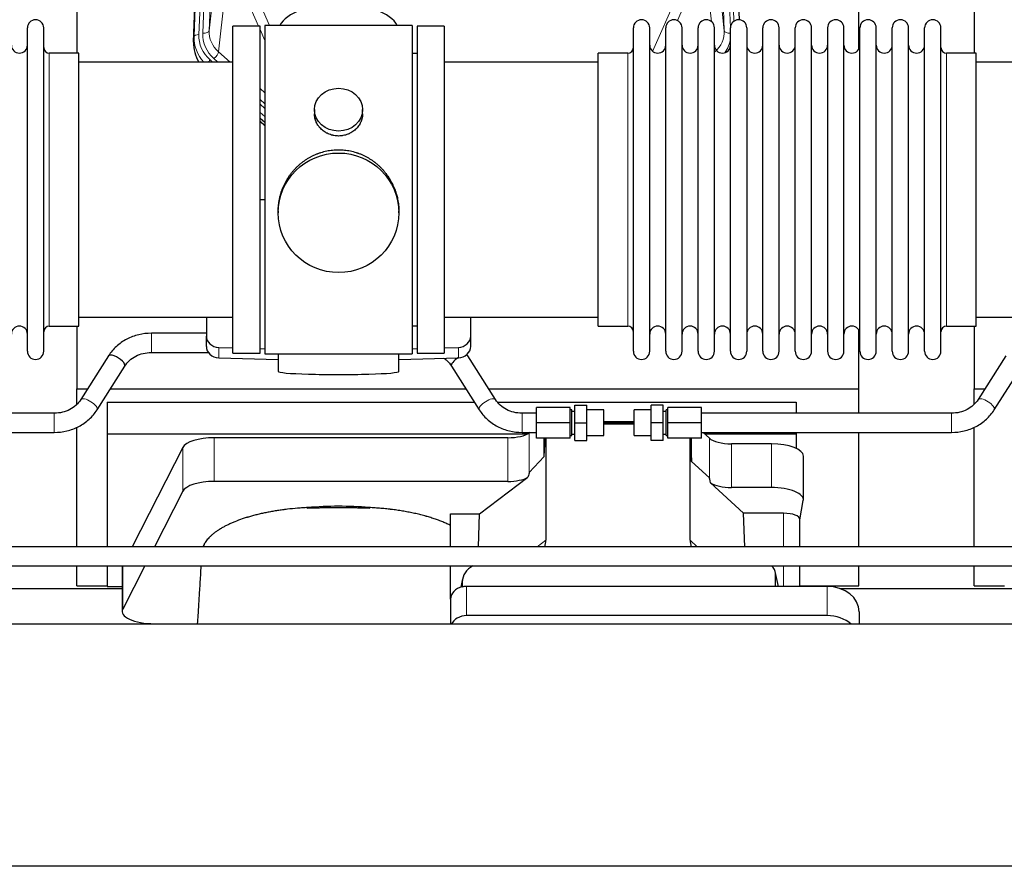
# Model space of a CAD drawing. Header units: inches. Extents: x 0 to 23760, y -13 to 16800.
# Tile 43 of 207: x 5205 to 5819, y 7382 to 7911. Entities that reach past the tile are written whole.
import ezdxf

# ---------------------------------------------------------------- set-up
doc = ezdxf.new("R2010")
doc.units = ezdxf.units.IN
doc.layers.add('254', color=7, linetype='Continuous', true_color=0xffffff)

msp = doc.modelspace()

# ---------------------------------------------------------------- linework, layer by layer
at = {"layer": '254', "color": 110, "linetype": 'Continuous', "lineweight": 13}
for p, q in [((5336.268, 8235.614), (5323.202, 7903.721)), ((5644.729, 7903.721), (5631.663, 8235.614)), ((5313.824, 7900.038), (5326.935, 8233.06)), ((5329.929, 8234.28), (5316.818, 7901.258)), ((5319.21, 7902.094), (5332.276, 8233.988)), ((5648.575, 7905.807), (5635.655, 8233.988)), ((5650.78, 7909.704), (5638.002, 8234.28)), ((5323.202, 7903.721), (5328.449, 7951.127)), ((5639.481, 7951.127), (5644.729, 7903.721)), ((5334.264, 7937.775), (5329.039, 7890.575)), ((5636.814, 7909.341), (5633.666, 7937.775)), ((5354.003, 7906.594), (5345.691, 7925.525)), ((5352.752, 7925.375), (5360.81, 7907.023)), ((5600.022, 7890.856), (5615.178, 7925.375)), ((5622.24, 7925.525), (5615.465, 7910.094)), ((5357.965, 7897.569), (5354.966, 7904.401)), ((5313.443, 7896.601), (5313.824, 7900.038)), ((5329.039, 7890.575), (5336.347, 7884.094)), ((5223.465, 7719.444), (5223.465, 7889.744)), ((5323.823, 7885.484), (5325.39, 7884.094)), ((5326.215, 7886.32), (5328.724, 7884.094)), ((5584.465, 7880.123), (5584.465, 7889.744)), ((5783.465, 7719.444), (5783.465, 7889.744)), ((5584.465, 7719.444), (5584.465, 7880.123)), ((5354.965, 7867.579), (5357.965, 7864.918)), ((5354.965, 7860.818), (5357.965, 7858.157)), ((5354.965, 7857.861), (5357.965, 7855.2)), ((5357.965, 7850.129), (5354.965, 7852.79)), ((5354.965, 7847.282), (5357.965, 7844.621)), ((5287.143, 7702.945), (5287.143, 7714.945)), ((5329.186, 7699.677), (5329.186, 7706.141)), ((5478.745, 7699.677), (5478.745, 7706.141)), ((5226.522, 7653.098), (5226.522, 7665.098)), ((5518.522, 7653.098), (5518.522, 7665.098)), ((5786.522, 7653.098), (5786.522, 7665.098)), ((5523.038, 7627.985), (5523.038, 7652.876)), ((5326.33, 7622.523), (5326.33, 7649.777)), ((5509.721, 7622.523), (5509.721, 7649.777)), ((5635.402, 7624.827), (5635.402, 7649.491)), ((5649.26, 7618.693), (5649.26, 7645.947)), ((5674.094, 7618.693), (5674.094, 7645.947)), ((5306.699, 7616.332), (5306.699, 7643.586)), ((5681.771, 7602.678), (5681.771, 7581.744)), ((5527.984, 7581.744), (5533.336, 7585.764)), ((5623.372, 7585.858), (5627.826, 7581.744)), ((5269.31, 7542.845), (5269.31, 7569.744)), ((5678.426, 7557.031), (5676.601, 7565.043)), ((5681.771, 7569.744), (5681.771, 7557.032)), ((5481.197, 7559.732), (5480.549, 7556.569)), ((5483.912, 7557.032), (5483.912, 7538.77)), ((5708.912, 7557.032), (5708.912, 7538.77))]:
    msp.add_line(p, q, dxfattribs=at)
at = {"layer": '254', "color": 2, "linetype": 'Continuous', "lineweight": 25}
for p, q in [((5313.443, 7896.601), (5326.561, 8229.802)), ((5641.369, 8229.802), (5653.937, 7910.59)), ((5728.625, 7892.13), (5728.625, 8117.513)), ((5240.625, 8103.321), (5240.625, 7889.744)), ((5800.625, 8103.321), (5800.625, 7889.744)), ((5209.765, 7703.694), (5209.765, 7905.494)), ((5219.965, 7703.694), (5219.965, 7905.494)), ((5354.965, 7906.594), (5337.965, 7906.594)), ((5337.965, 7702.594), (5337.965, 7906.594)), ((5354.965, 7702.594), (5354.965, 7906.594)), ((5449.965, 7907.024), (5357.965, 7907.024)), ((5357.965, 7907.024), (5357.965, 7702.164)), ((5449.965, 7907.024), (5449.965, 7702.164)), ((5469.965, 7906.594), (5452.965, 7906.594)), ((5452.965, 7906.594), (5452.965, 7702.594)), ((5469.965, 7906.594), (5469.965, 7702.594)), ((5587.965, 7894.093), (5587.965, 7905.494)), ((5598.165, 7894.093), (5598.165, 7905.494)), ((5608.165, 7894.093), (5608.165, 7905.494)), ((5618.365, 7894.093), (5618.365, 7905.494)), ((5628.365, 7894.093), (5628.365, 7905.494)), ((5638.565, 7894.093), (5638.565, 7905.494)), ((5648.565, 7894.093), (5648.565, 7905.494)), ((5658.765, 7905.494), (5658.765, 7894.093)), ((5668.765, 7894.093), (5668.765, 7905.494)), ((5678.965, 7894.093), (5678.965, 7905.494)), ((5688.965, 7703.694), (5688.965, 7905.494)), ((5699.165, 7703.694), (5699.165, 7905.494)), ((5709.165, 7905.494), (5709.165, 7703.694)), ((5719.365, 7703.694), (5719.365, 7905.494)), ((5729.365, 7703.694), (5729.365, 7905.494)), ((5739.565, 7703.694), (5739.565, 7905.494)), ((5749.565, 7703.694), (5749.565, 7905.494)), ((5759.765, 7703.694), (5759.765, 7905.494)), ((5769.765, 7703.694), (5769.765, 7905.494)), ((5779.965, 7703.694), (5779.965, 7905.494)), ((5587.965, 7703.694), (5587.965, 7894.093)), ((5598.165, 7703.694), (5598.165, 7894.093)), ((5608.165, 7703.694), (5608.165, 7894.093)), ((5618.365, 7703.694), (5618.365, 7894.093)), ((5628.365, 7703.694), (5628.365, 7894.093)), ((5638.565, 7703.694), (5638.565, 7894.093)), ((5648.565, 7703.694), (5648.565, 7894.093)), ((5658.765, 7894.093), (5658.765, 7703.694)), ((5668.765, 7703.694), (5668.765, 7894.093)), ((5678.965, 7703.694), (5678.965, 7894.093)), ((5241.965, 7889.744), (5223.465, 7889.744)), ((5241.965, 7719.444), (5241.965, 7889.744)), ((5452.965, 7889.594), (5449.965, 7889.594)), ((5584.465, 7889.744), (5565.965, 7889.744)), ((5565.965, 7880.123), (5565.965, 7889.744)), ((5801.965, 7889.744), (5783.465, 7889.744)), ((5801.965, 7719.444), (5801.965, 7889.744)), ((5337.965, 7884.094), (5241.965, 7884.094)), ((5565.965, 7884.094), (5469.965, 7884.094)), ((5565.965, 7719.444), (5565.965, 7880.123)), ((5897.965, 7884.094), (5801.965, 7884.094)), ((5388.918, 7854.463), (5388.918, 7851.89)), ((5419.013, 7851.878), (5419.013, 7854.463)), ((5357.965, 7846.353), (5354.965, 7849.015)), ((5354.965, 7847.015), (5357.965, 7844.353)), ((5357.966, 7798.197), (5354.966, 7798.105)), ((5366.326, 7791.243), (5366.326, 7790.105)), ((5441.605, 7790.105), (5441.605, 7791.243)), ((5241.965, 7725.094), (5337.965, 7725.094)), ((5321.465, 7725.094), (5321.465, 7713.233)), ((5469.965, 7725.094), (5565.965, 7725.094)), ((5486.465, 7713.233), (5486.465, 7725.094)), ((5801.965, 7725.094), (5897.965, 7725.094)), ((5223.465, 7719.444), (5241.965, 7719.444)), ((5240.625, 7719.447), (5240.625, 7680.24)), ((5449.965, 7719.594), (5452.965, 7719.594)), ((5565.965, 7719.444), (5584.465, 7719.444)), ((5783.465, 7719.444), (5801.965, 7719.444)), ((5800.625, 7719.447), (5800.625, 7680.24)), ((5321.465, 7714.945), (5287.143, 7714.945)), ((5321.465, 7706.769), (5321.465, 7713.233)), ((5486.465, 7706.769), (5486.465, 7713.233)), ((5728.625, 7680.24), (5728.625, 7717.068)), ((5260.432, 7700.84), (5243.112, 7673.651)), ((5287.143, 7702.945), (5322.727, 7702.945)), ((5329.186, 7706.141), (5337.966, 7705.869)), ((5337.965, 7702.594), (5354.965, 7702.594)), ((5354.966, 7705.343), (5357.966, 7705.25)), ((5357.965, 7702.164), (5405.277, 7702.164)), ((5366.301, 7702.164), (5366.301, 7691.1)), ((5405.277, 7702.164), (5449.965, 7702.164)), ((5441.629, 7691.1), (5441.629, 7702.164)), ((5449.965, 7705.25), (5452.964, 7705.343)), ((5452.965, 7702.594), (5469.965, 7702.594)), ((5469.965, 7705.869), (5478.745, 7706.141)), ((5501.931, 7673.651), (5484.611, 7700.84)), ((5820.432, 7700.84), (5803.112, 7673.651)), ((5253.233, 7667.203), (5270.553, 7694.393)), ((5329.186, 7699.677), (5366.302, 7698.527)), ((5441.628, 7698.527), (5478.745, 7699.677)), ((5474.49, 7694.393), (5491.811, 7667.203)), ((5813.233, 7667.203), (5830.553, 7694.393)), ((5240.625, 7670.664), (5240.625, 7680.24)), ((5240.625, 7680.24), (5247.313, 7680.24)), ((5261.541, 7680.24), (5483.512, 7680.24)), ((5497.733, 7680.24), (5728.625, 7680.24)), ((5728.625, 7665.097), (5728.625, 7680.24)), ((5800.625, 7670.664), (5800.625, 7680.24)), ((5800.625, 7680.24), (5807.313, 7680.24)), ((5259.625, 7671.929), (5259.625, 7652.126)), ((5259.625, 7671.929), (5488.795, 7671.929)), ((5503.361, 7671.929), (5689.625, 7671.929)), ((5551.522, 7659.098), (5551.522, 7670.098)), ((5551.522, 7670.098), (5559.022, 7670.098)), ((5559.022, 7659.098), (5559.022, 7670.098)), ((5599.022, 7659.098), (5599.022, 7670.098)), ((5606.522, 7670.098), (5599.022, 7670.098)), ((5606.522, 7659.098), (5606.522, 7670.098)), ((5689.625, 7671.929), (5689.625, 7665.098)), ((5226.522, 7665.098), (5070.522, 7665.098)), ((5527.522, 7665.098), (5518.522, 7665.098)), ((5527.522, 7659.098), (5527.522, 7668.598)), ((5548.522, 7668.598), (5527.522, 7668.598)), ((5548.522, 7659.098), (5548.522, 7668.598)), ((5549.522, 7667.098), (5548.522, 7667.098)), ((5549.522, 7651.098), (5549.522, 7667.098)), ((5551.522, 7666.098), (5549.522, 7666.098)), ((5569.522, 7667.098), (5559.022, 7667.098)), ((5569.522, 7651.098), (5569.522, 7667.098)), ((5599.022, 7667.098), (5588.522, 7667.098)), ((5588.522, 7651.098), (5588.522, 7667.098)), ((5608.522, 7666.098), (5606.522, 7666.098)), ((5609.522, 7667.098), (5608.522, 7667.098)), ((5608.522, 7651.098), (5608.522, 7667.098)), ((5609.522, 7659.098), (5609.522, 7668.598)), ((5630.522, 7668.598), (5609.522, 7668.598)), ((5630.522, 7659.098), (5630.522, 7668.598)), ((5786.522, 7665.098), (5630.522, 7665.098)), ((5527.522, 7649.598), (5527.522, 7659.098)), ((5548.522, 7659.098), (5527.522, 7659.098)), ((5548.522, 7649.598), (5548.522, 7659.098)), ((5551.522, 7648.098), (5551.522, 7659.098)), ((5551.522, 7659.098), (5559.022, 7659.098)), ((5559.022, 7648.098), (5559.022, 7659.098)), ((5588.522, 7659.755), (5569.522, 7659.755)), ((5588.522, 7659.101), (5569.522, 7659.101)), ((5569.522, 7659.096), (5588.522, 7659.096)), ((5569.522, 7658.452), (5588.521, 7658.452)), ((5599.022, 7648.098), (5599.022, 7659.098)), ((5606.522, 7659.098), (5599.022, 7659.098)), ((5606.522, 7648.098), (5606.522, 7659.098)), ((5609.522, 7649.598), (5609.522, 7659.098)), ((5630.522, 7659.098), (5609.522, 7659.098)), ((5630.522, 7649.598), (5630.522, 7659.098)), ((5070.522, 7653.098), (5226.522, 7653.098)), ((5240.625, 7581.744), (5240.625, 7656.343)), ((5259.625, 7652.126), (5521.818, 7652.126)), ((5259.625, 7652.126), (5259.625, 7581.746)), ((5518.522, 7653.098), (5527.522, 7653.098)), ((5523.339, 7653.098), (5523.038, 7652.876)), ((5548.522, 7651.098), (5549.522, 7651.098)), ((5549.522, 7652.098), (5551.522, 7652.098)), ((5559.022, 7651.098), (5569.522, 7651.098)), ((5588.522, 7651.098), (5599.022, 7651.098)), ((5606.522, 7652.098), (5608.522, 7652.098)), ((5608.522, 7651.098), (5609.522, 7651.098)), ((5630.522, 7653.098), (5786.522, 7653.098)), ((5635.402, 7649.491), (5631.497, 7653.098)), ((5632.543, 7652.126), (5689.625, 7652.126)), ((5689.625, 7653.099), (5689.625, 7652.126)), ((5689.625, 7652.126), (5689.625, 7643.115)), ((5728.625, 7581.744), (5728.625, 7653.098)), ((5800.625, 7581.744), (5800.625, 7656.343)), ((5509.721, 7649.777), (5326.33, 7649.777)), ((5548.522, 7649.598), (5527.522, 7649.598)), ((5532.356, 7638.131), (5532.356, 7649.598)), ((5532.356, 7638.131), (5532.909, 7649.598)), ((5533.336, 7649.598), (5533.336, 7585.764)), ((5551.522, 7648.098), (5559.022, 7648.098)), ((5606.522, 7648.098), (5599.022, 7648.098)), ((5630.522, 7649.598), (5609.522, 7649.598)), ((5623.372, 7585.858), (5623.372, 7649.598)), ((5623.719, 7649.598), (5624.292, 7634.993)), ((5624.292, 7634.993), (5624.292, 7649.598)), ((5674.094, 7645.947), (5649.26, 7645.947)), ((5306.699, 7643.586), (5275.235, 7581.745)), ((5523.038, 7627.985), (5532.356, 7638.131)), ((5624.292, 7634.993), (5635.402, 7624.827)), ((5694.094, 7611.039), (5694.094, 7638.293)), ((5509.721, 7622.523), (5326.33, 7622.523)), ((5491.949, 7602.36), (5522.202, 7625.079)), ((5636.131, 7621.657), (5656.681, 7602.678)), ((5306.699, 7616.332), (5289.101, 7581.744)), ((5674.094, 7618.693), (5649.26, 7618.693)), ((5691.979, 7598.641), (5694.05, 7610.53)), ((5473.912, 7581.743), (5473.912, 7602.36)), ((5473.912, 7602.36), (5491.949, 7602.36)), ((5491.346, 7581.744), (5491.949, 7602.36)), ((5681.771, 7602.678), (5656.681, 7602.678)), ((5657.502, 7581.744), (5656.681, 7602.678)), ((5691.979, 7581.743), (5691.979, 7598.771)), ((6190.022, 7581.744), (3288.022, 7581.744)), ((3288.022, 7569.744), (6190.022, 7569.744)), ((5240.625, 7557.415), (5240.625, 7569.746)), ((5259.625, 7569.745), (5259.625, 7556.858)), ((5268.941, 7568.637), (5268.941, 7541.382)), ((5282.996, 7569.745), (5269.31, 7542.845)), ((5473.912, 7549.096), (5473.912, 7569.743)), ((5678.568, 7557.031), (5676.463, 7566.274)), ((5676.601, 7557.032), (5676.601, 7565.043)), ((5691.979, 7557.03), (5691.979, 7569.743)), ((5728.625, 7557.415), (5728.625, 7569.746)), ((5800.625, 7557.415), (5800.625, 7569.746)), ((5481.407, 7561.799), (5480.322, 7556.503)), ((5481.197, 7559.732), (5481.197, 7556.435)), ((5157.006, 7555.675), (5268.94, 7555.675)), ((5240.625, 7557.415), (5259.625, 7557.415)), ((5259.625, 7556.858), (5268.944, 7556.858)), ((5708.912, 7557.032), (5483.912, 7557.032)), ((5691.979, 7557.415), (5728.625, 7557.415)), ((5717.006, 7555.675), (5828.94, 7555.675)), ((5800.625, 7557.415), (5819.625, 7557.415)), ((5473.912, 7549.098), (5473.912, 7533.401)), ((5728.912, 7541.164), (5728.912, 7533.4)), ((5708.912, 7538.77), (5483.912, 7538.77)), ((6326.965, 7533.401), (2972.465, 7533.401)), ((5288.941, 7533.729), (5293.962, 7533.729)), ((5293.962, 7533.729), (5293.962, 7533.4)), ((5293.962, 7533.729), (5315.837, 7533.729)), ((5293.962, 7533.4), (5293.962, 7533.728)), ((6326.965, 7382.376), (2972.465, 7382.376))]:
    msp.add_line(p, q, dxfattribs=at)
for centre, radius, start, end in [((5214.865, 7905.494), 5.1, 0, 180), ((5593.065, 7905.494), 5.1, 0, 180), ((5613.265, 7905.494), 5.1, 0, 180), ((5633.465, 7905.494), 5.1, 0, 180), ((5653.665, 7905.494), 5.1, 0, 180), ((5673.865, 7905.494), 5.1, 0, 180), ((5694.065, 7905.494), 5.1, 0, 180), ((5714.265, 7905.494), 5.1, 0, 180), ((5734.465, 7905.494), 5.1, 0, 180), ((5754.665, 7905.494), 5.1, 0, 180), ((5774.865, 7905.494), 5.1, 0, 180), ((5204.765, 7894.744), 5, 180, 0), ((5223.465, 7893.244), 3.5, 180, 270), ((5584.465, 7893.244), 3.5, 270, 0), ((5603.165, 7894.744), 5, 180, 0), ((5623.365, 7894.744), 5, 180, 0), ((5643.565, 7894.744), 5, 180, 0), ((5663.765, 7894.744), 5, 180, 0), ((5683.965, 7894.744), 5, 180, 0), ((5704.165, 7894.744), 5, 180, 0), ((5724.365, 7894.744), 5, 180, 0), ((5744.565, 7894.744), 5, 180, 0), ((5764.765, 7894.744), 5, 180, 0), ((5783.465, 7893.244), 3.5, 180, 270), ((5204.765, 7714.444), 5, 0, 180), ((5223.465, 7715.944), 3.5, 90, 180), ((5584.465, 7715.944), 3.5, 0, 90), ((5603.165, 7714.444), 5, 0, 180), ((5623.365, 7714.444), 5, 0, 180), ((5643.565, 7714.444), 5, 0, 180), ((5663.765, 7714.444), 5, 0, 180), ((5683.965, 7714.444), 5, 0, 180), ((5704.165, 7714.444), 5, 0, 180), ((5724.365, 7714.444), 5, 0, 180), ((5744.565, 7714.444), 5, 0, 180), ((5764.765, 7714.444), 5, 0, 180), ((5783.465, 7715.944), 3.5, 90, 180), ((5214.865, 7703.694), 5.1, 180, 0), ((5593.065, 7703.694), 5.1, 180, 0), ((5613.265, 7703.694), 5.1, 180, 0), ((5633.465, 7703.694), 5.1, 180, 0), ((5653.665, 7703.694), 5.1, 180, 0), ((5673.865, 7703.694), 5.1, 180, 0), ((5694.065, 7703.694), 5.1, 180, 0), ((5714.265, 7703.694), 5.1, 180, 0), ((5734.465, 7703.694), 5.1, 180, 0), ((5754.665, 7703.694), 5.1, 180, 0), ((5774.865, 7703.694), 5.1, 180, 0)]:
    msp.add_arc(centre, radius, start, end, dxfattribs=at)
for centre, major_axis, ratio, start_param, end_param in [((5403.965, 7903.052), (-37.64, 0), 0.4617486, 3.372107, 6.0525728), ((5340.465, 7895.792), (-27.038, -0.124), 0.8859493, 6.2442616, 6.7882167), ((5329.465, 7713.233), (-8, 0), 0.8870108, 0, 1.5358897), ((5478.465, 7713.233), (-8, 0), 0.8870108, 1.6057029, 3.1415927), ((5329.465, 7706.769), (-8, 0), 0.8870108, 0, 1.5358897), ((5478.465, 7706.769), (-8, 0), 0.8870108, 1.6057029, 3.1415927), ((5265.493, 7697.616), (5.06, -3.224), 0.3659982, 0, 3.1415927), ((5479.551, 7697.616), (-5.06, -3.224), 0.3659982, 3.1415927, 3.5907422), ((5479.551, 7697.616), (-5.06, -3.224), 0.3659982, 4.6468082, 6.2831853), ((5403.965, 7691.1), (-37.664, 0), 0.0504434, 0, 3.1415927), ((5509.721, 7655.517), (-15, 0), 0.3826834, 1.5707963, 2.6633841), ((5326.33, 7642.124), (20, 0), 0.3826834, 1.5707963, 2.9492947), ((5649.26, 7651.687), (-15, 0), 0.3826834, 0.392691, 1.5707963), ((5674.094, 7638.293), (20, 0), 0.3826834, 0.0000123, 1.5707963), ((5509.721, 7281.753), (-13.469, -346.314), 0.0190642, 3.1640389, 3.2737854), ((5326.33, 7614.869), (20, 0), 0.3826834, 1.5707963, 2.9492947), ((5509.721, 7628.263), (-15, 0), 0.3826834, 1.5707963, 2.5536377), ((5649.26, 7213.219), (13.933, -411.641), 0.0134983, 3.0163009, 3.1283751), ((5649.26, 7624.433), (-15, 0), 0.3826834, 0.5047652, 1.5707963), ((5674.094, 7611.039), (20, 0), 0.3826834, 6.216629, 7.8539816), ((5403.962, 7573.911), (86.5, 0), 0.3826834, 1.3483772, 1.7943795), ((5681.771, 7598.771), (10.208, 0), 0.3826834, 0.0000123, 1.5707963), ((5514.241, 7586.365), (19.053, -1.602), 0.7899984, 6.0790009, 6.3495024), ((5641.783, 7586.365), (-18.368, -1.548), 0.8197595, 6.2141926, 6.4909341), ((5288.941, 7568.637), (20, 0), 0.3826834, 2.9964299, 3.1416097), ((5494.237, 7559.653), (13.036, -0.373), 0.8874794, 2.1149132, 3.1669686), ((5669.575, 7564.995), (-7.024, -0.222), 0.8867966, 3.1136042, 3.9723137), ((5483.912, 7549.098), (10, 0), 0.7933958, 1.8474697, 3.1415927), ((5483.912, 7536.238), (0, -20.985), 0.4765235, 3.3133452, 3.4165375), ((5483.912, 7549.098), (10, 0), 0.7933958, 1.5707963, 1.7425489), ((5708.912, 7541.164), (20, 0), 0.7933958, 0, 1.5707963), ((5288.941, 7541.382), (20, 0), 0.3826834, 2.9492947, 4.712389), ((5483.912, 7530.836), (10, 0), 0.7933958, 1.5707963, 2.8124863), ((5708.912, 7522.902), (20, 0), 0.7933958, 0.722959, 1.5707963)]:
    msp.add_ellipse(centre, major_axis=major_axis, ratio=ratio, start_param=start_param, end_param=end_param, dxfattribs=at)
at = {"layer": '254', "color": 110, "linetype": 'Continuous', "lineweight": 13}
for centre, major_axis, ratio, start_param, end_param in [((5319.21, 7903.941), (-3.997, 0.157), 0.4614673, 1.5889619, 3.1073983), ((5343.229, 7903.222), (-20.033, -0.591), 0.8872905, 6.2219242, 7.0410373), ((5624.702, 7903.222), (20.033, -0.591), 0.8872905, 5.5253333, 6.3444464), ((5648.721, 7903.941), (-3.997, -0.157), 0.4614673, 0.0341943, 1.5136497), ((5340.837, 7899.155), (27.029, -0.244), 0.8851019, 3.1148362, 3.8326992), ((5316.818, 7899.873), (-2.998, 0.118), 0.4614673, 4.7305545, 6.248991), ((5340.837, 7900.54), (-24.034, -0.11), 0.8859493, 6.2442616, 7.0633748), ((5343.229, 7901.375), (-24.034, -0.11), 0.8859493, 6.2442616, 7.0633748), ((5624.702, 7901.375), (24.034, -0.11), 0.8859493, 5.722211, 6.1681029), ((5326.215, 7888.167), (-2.654, -2.992), 0.3265056, 1.2180917, 2.7365282), ((5323.823, 7884.099), (-1.991, -2.244), 0.3265056, 4.3596844, 4.9963838), ((5248.172, 7670.427), (5.06, -3.224), 0.3659982, 0, 3.1309898), ((5496.871, 7670.427), (-5.06, -3.224), 0.3659982, 3.1521955, 6.2831853), ((5808.172, 7670.427), (5.06, -3.224), 0.3659982, 0, 3.1309898)]:
    msp.add_ellipse(centre, major_axis=major_axis, ratio=ratio, start_param=start_param, end_param=end_param, dxfattribs=at)
at = {"layer": '254', "color": 2, "linetype": 'Continuous', "lineweight": 25}
for centre, major_axis, ratio in [((5403.965, 7854.463), (15.048, 0), 0.8870108), ((5403.965, 7790.105), (-37.64, 0), 0.9914449)]:
    msp.add_ellipse(centre, major_axis=major_axis, ratio=ratio, dxfattribs=at)
for points, knots in [([(5419.013, 7851.88), (5419.013, 7851.45), (5418.989, 7851.018), (5418.929, 7850.472), (5418.915, 7850.361), (5418.885, 7850.14), (5418.835, 7849.81), (5418.772, 7849.482), (5418.627, 7848.83), (5418.508, 7848.4), (5418.223, 7847.549), (5418.058, 7847.128), (5417.775, 7846.504), (5417.675, 7846.297), (5417.542, 7846.04), (5417.515, 7845.989), (5417.461, 7845.886), (5417.378, 7845.734), (5417.293, 7845.583), (5417.002, 7845.083), (5416.749, 7844.695), (5416.205, 7843.941), (5415.914, 7843.576), (5415.447, 7843.047), (5415.286, 7842.873), (5415.038, 7842.617), (5414.912, 7842.49), (5414.783, 7842.365), (5414.697, 7842.282), (5414.653, 7842.241), (5414.259, 7841.872), (5413.894, 7841.562), (5413.136, 7840.977), (5412.743, 7840.702), (5411.929, 7840.188), (5411.508, 7839.949), (5410.963, 7839.672), (5410.854, 7839.618), (5410.632, 7839.512), (5410.521, 7839.46), (5410.185, 7839.309), (5409.959, 7839.214), (5409.276, 7838.945), (5408.814, 7838.787), (5407.876, 7838.516), (5407.4, 7838.401), (5406.676, 7838.263), (5406.433, 7838.223), (5406.066, 7838.17), (5405.943, 7838.154), (5405.758, 7838.132), (5405.696, 7838.125), (5405.572, 7838.112), (5405.511, 7838.106), (5404.955, 7838.053), (5404.462, 7838.03), (5403.48, 7838.03), (5402.99, 7838.053), (5402.012, 7838.144), (5401.525, 7838.213), (5400.917, 7838.328), (5400.795, 7838.352), (5400.553, 7838.404), (5400.19, 7838.486), (5399.833, 7838.58), (5399.127, 7838.784), (5398.665, 7838.942), (5397.759, 7839.298), (5397.315, 7839.497), (5396.663, 7839.826), (5396.448, 7839.941), (5396.129, 7840.122), (5396.024, 7840.183), (5395.814, 7840.309), (5395.71, 7840.372), (5395.197, 7840.696), (5394.802, 7840.972), (5394.045, 7841.555), (5393.682, 7841.863), (5392.988, 7842.511), (5392.657, 7842.851), (5392.302, 7843.252), (5392.263, 7843.297), (5392.186, 7843.387), (5392.07, 7843.522), (5391.808, 7843.842), (5391.596, 7844.121), (5391.186, 7844.687), (5390.934, 7845.074), (5390.471, 7845.868), (5390.261, 7846.274), (5389.976, 7846.898), (5389.887, 7847.109), (5389.761, 7847.428), (5389.72, 7847.535), (5389.643, 7847.748), (5389.605, 7847.855), (5389.425, 7848.391), (5389.306, 7848.821), (5389.113, 7849.687), (5389.041, 7850.123), (5388.967, 7850.779), (5388.949, 7850.998), (5388.93, 7851.328), (5388.923, 7851.493), (5388.92, 7851.659), (5388.918, 7851.769), (5388.918, 7851.824), (5388.918, 7851.882), (5388.918, 7851.885), (5388.918, 7851.887)], [0, 0, 0, 0, 0.0308202, 0.0308202, 0.0386347, 0.0386347, 0.0464491, 0.062078, 0.062078, 0.0933358, 0.0933358, 0.1245936, 0.1245936, 0.1402226, 0.1402226, 0.1441298, 0.1441298, 0.148037, 0.1558515, 0.1558515, 0.1871093, 0.1871093, 0.2183671, 0.2183671, 0.233996, 0.233996, 0.2418105, 0.2457177, 0.2457177, 0.2496249, 0.2496249, 0.2808827, 0.2808827, 0.3121405, 0.3121405, 0.3433983, 0.3433983, 0.3512128, 0.3512128, 0.3590273, 0.3590273, 0.3746562, 0.3746562, 0.405914, 0.405914, 0.4371718, 0.4371718, 0.4528007, 0.4528007, 0.4606152, 0.4606152, 0.4645224, 0.4645224, 0.4684296, 0.4684296, 0.4996874, 0.4996874, 0.5309452, 0.5309452, 0.5622031, 0.5622031, 0.5700175, 0.5700175, 0.577832, 0.5934609, 0.5934609, 0.6247187, 0.6247187, 0.6559765, 0.6559765, 0.6716054, 0.6716054, 0.6794199, 0.6794199, 0.6872343, 0.6872343, 0.7184921, 0.7184921, 0.7497499, 0.7497499, 0.7810078, 0.7810078, 0.784915, 0.784915, 0.7888222, 0.7966367, 0.8122656, 0.8122656, 0.8435234, 0.8435234, 0.8747812, 0.8747812, 0.8904101, 0.8904101, 0.8982246, 0.8982246, 0.906039, 0.906039, 0.9372968, 0.9372968, 0.9685546, 0.9685546, 0.9841835, 0.9841835, 0.991998, 0.9959052, 0.9959052, 0.9998125, 0.9998125, 1, 1, 1, 1]), ([(5366.326, 7791.196), (5366.326, 7791.208), (5366.325, 7791.835), (5366.357, 7793.076), (5366.494, 7794.917), (5366.723, 7796.754), (5366.937, 7797.978), (5367.12, 7798.894), (5367.201, 7799.276), (5367.289, 7799.658), (5367.324, 7799.81), (5367.342, 7799.887), (5367.397, 7800.115), (5367.583, 7800.876), (5367.959, 7802.227), (5368.545, 7803.996), (5369.213, 7805.73), (5369.963, 7807.431), (5370.796, 7809.098), (5371.406, 7810.187), (5371.805, 7810.86), (5371.886, 7810.994), (5372.048, 7811.261), (5372.295, 7811.66), (5372.547, 7812.054), (5373.061, 7812.833), (5373.769, 7813.853), (5374.897, 7815.324), (5376.091, 7816.738), (5377.353, 7818.095), (5378.238, 7818.961), (5378.92, 7819.596), (5379.265, 7819.91), (5379.616, 7820.218), (5379.852, 7820.422), (5379.971, 7820.524), (5380.565, 7821.026), (5381.532, 7821.804), (5383.03, 7822.894), (5384.574, 7823.906), (5386.164, 7824.842), (5387.803, 7825.701), (5388.927, 7826.221), (5389.783, 7826.591), (5390.213, 7826.771), (5390.649, 7826.943), (5390.868, 7827.028), (5390.941, 7827.056), (5391.087, 7827.112), (5391.744, 7827.36), (5392.994, 7827.791), (5394.776, 7828.306), (5396.577, 7828.73), (5398.395, 7829.061), (5400.232, 7829.3), (5401.469, 7829.396), (5402.402, 7829.445), (5402.869, 7829.463), (5403.416, 7829.474), (5403.652, 7829.476), (5403.808, 7829.477), (5403.887, 7829.477), (5403.965, 7829.477)], [0, 0, 0, 0, 0.0006246, 0.0318551, 0.0630856, 0.0943161, 0.1255465, 0.1255465, 0.1411618, 0.1450656, 0.1450656, 0.1489694, 0.1489694, 0.156777, 0.1880075, 0.219238, 0.2504685, 0.2816989, 0.3129294, 0.3441599, 0.3441599, 0.3519675, 0.3519675, 0.3597751, 0.3753904, 0.3753904, 0.4066209, 0.4378513, 0.4690818, 0.5003123, 0.5315428, 0.5315428, 0.547158, 0.5549656, 0.5549656, 0.5627733, 0.5627733, 0.5940037, 0.6252342, 0.6564647, 0.6876952, 0.7189257, 0.7501562, 0.7501562, 0.7657714, 0.773579, 0.773579, 0.7774828, 0.7774828, 0.7813866, 0.8126171, 0.8438476, 0.8750781, 0.9063086, 0.937539, 0.9687695, 0.9687695, 0.9843848, 0.9921924, 0.9960962, 0.9960962, 1, 1, 1, 1]), ([(5403.965, 7829.477), (5404.593, 7829.477), (5405.842, 7829.444), (5407.699, 7829.3), (5409.539, 7829.06), (5411.362, 7828.728), (5413.169, 7828.303), (5414.362, 7827.957), (5415.253, 7827.674), (5415.549, 7827.576), (5415.918, 7827.448), (5415.992, 7827.422), (5416.14, 7827.37), (5416.36, 7827.291), (5417.166, 7826.996), (5418.461, 7826.472), (5420.143, 7825.693), (5421.78, 7824.834), (5423.374, 7823.896), (5424.923, 7822.878), (5425.927, 7822.147), (5426.545, 7821.672), (5426.668, 7821.577), (5426.913, 7821.384), (5427.278, 7821.093), (5427.637, 7820.797), (5428.347, 7820.196), (5429.271, 7819.374), (5430.592, 7818.08), (5431.85, 7816.726), (5433.044, 7815.311), (5433.798, 7814.327), (5434.347, 7813.574), (5434.618, 7813.193), (5434.882, 7812.807), (5435.057, 7812.548), (5435.144, 7812.417), (5435.573, 7811.764), (5436.233, 7810.707), (5437.142, 7809.085), (5437.97, 7807.426), (5438.717, 7805.731), (5439.385, 7804), (5439.775, 7802.821), (5440.047, 7801.928), (5440.178, 7801.479), (5440.321, 7800.951), (5440.381, 7800.723), (5440.42, 7800.572), (5440.439, 7800.496), (5440.611, 7799.812), (5440.886, 7798.595), (5441.206, 7796.765), (5441.435, 7794.93), (5441.573, 7793.092), (5441.605, 7791.844), (5441.605, 7791.21), (5441.605, 7791.19)], [0, 0, 0, 0, 0.0312188, 0.0624376, 0.0936563, 0.1248751, 0.1560939, 0.1873127, 0.1873127, 0.2029221, 0.2029221, 0.2068244, 0.2068244, 0.2107268, 0.2185315, 0.2497502, 0.280969, 0.3121878, 0.3434066, 0.3746254, 0.4058442, 0.4058442, 0.4136489, 0.4136489, 0.4214535, 0.4370629, 0.4370629, 0.4682817, 0.4995005, 0.5307193, 0.5619381, 0.5931568, 0.5931568, 0.6087662, 0.6165709, 0.6165709, 0.6243756, 0.6243756, 0.6555944, 0.6868132, 0.718032, 0.7492507, 0.7804695, 0.8116883, 0.8116883, 0.8272977, 0.8351024, 0.8390047, 0.8390047, 0.8429071, 0.8429071, 0.8741259, 0.9053447, 0.9365634, 0.9677822, 0.999001, 1, 1, 1, 1]), ([(5287.143, 7714.945), (5284.441, 7714.937), (5279.183, 7714.317), (5271.592, 7711.536), (5265.108, 7706.918), (5261.836, 7703.027), (5260.445, 7700.859)], [0, 0, 0, 0, 0.2469717, 0.498386, 0.7507276, 1, 1, 1, 1]), ([(5270.541, 7694.374), (5271.376, 7695.718), (5273.341, 7698.087), (5277.319, 7700.871), (5282.034, 7702.594), (5285.376, 7702.959), (5287.143, 7702.945)], [0, 0, 0, 0, 0.251329, 0.4975182, 0.7451753, 1, 1, 1, 1]), ([(5469.581, 7699.506), (5470.263, 7699.036), (5472.165, 7697.524), (5473.666, 7695.717), (5474.502, 7694.374)], [0, 0, 0, 0, 0.3382507, 1, 1, 1, 1]), ([(5243.124, 7673.669), (5242.288, 7672.326), (5240.32, 7669.958), (5236.346, 7667.172), (5231.631, 7665.446), (5228.289, 7665.083), (5226.522, 7665.098)], [0, 0, 0, 0, 0.2512889, 0.4976345, 0.7451414, 1, 1, 1, 1]), ([(5518.522, 7665.098), (5516.755, 7665.085), (5513.413, 7665.45), (5508.697, 7667.172), (5504.72, 7669.957), (5502.754, 7672.325), (5501.919, 7673.669)], [0, 0, 0, 0, 0.2548247, 0.5024818, 0.748671, 1, 1, 1, 1]), ([(5803.124, 7673.669), (5802.288, 7672.326), (5800.32, 7669.958), (5796.346, 7667.172), (5791.631, 7665.446), (5788.289, 7665.083), (5786.522, 7665.098)], [0, 0, 0, 0, 0.2512889, 0.4976345, 0.7451414, 1, 1, 1, 1]), ([(5226.522, 7653.098), (5229.224, 7653.105), (5234.483, 7653.723), (5242.073, 7656.507), (5248.554, 7661.128), (5251.827, 7665.018), (5253.221, 7667.185)], [0, 0, 0, 0, 0.2469494, 0.4984503, 0.7507023, 1, 1, 1, 1]), ([(5491.823, 7667.185), (5493.214, 7665.017), (5496.486, 7661.125), (5502.97, 7656.507), (5510.562, 7653.726), (5515.82, 7653.107), (5518.522, 7653.098)], [0, 0, 0, 0, 0.2492724, 0.501614, 0.7530283, 1, 1, 1, 1]), ([(5786.522, 7653.098), (5789.224, 7653.105), (5794.483, 7653.723), (5802.073, 7656.507), (5808.554, 7661.128), (5811.827, 7665.018), (5813.221, 7667.185)], [0, 0, 0, 0, 0.2469494, 0.4984503, 0.7507023, 1, 1, 1, 1]), ([(5384.783, 7606.189), (5383.71, 7606.137), (5382.641, 7606.077), (5380.511, 7605.94), (5379.45, 7605.862), (5376.279, 7605.604), (5374.18, 7605.396), (5371.577, 7605.091), (5371.057, 7605.028), (5370.279, 7604.93), (5369.891, 7604.88), (5369.373, 7604.812), (5369.115, 7604.777), (5367.954, 7604.62), (5366.933, 7604.472), (5364.915, 7604.161), (5363.917, 7603.998), (5361.944, 7603.656), (5360.969, 7603.476), (5359.041, 7603.103), (5358.088, 7602.908), (5356.206, 7602.503), (5354.345, 7602.082), (5351.622, 7601.404), (5349.851, 7600.921), (5348.54, 7600.547), (5348.105, 7600.421), (5347.566, 7600.26), (5347.458, 7600.228), (5347.244, 7600.163), (5347.136, 7600.13), (5346.815, 7600.032), (5346.602, 7599.967), (5345.543, 7599.636), (5344.714, 7599.366), (5342.279, 7598.537), (5340.727, 7597.96), (5338.501, 7597.059), (5337.051, 7596.447), (5334.979, 7595.493), (5333.666, 7594.834), (5332.387, 7594.163), (5331.765, 7593.821), (5330.859, 7593.3), (5330.562, 7593.124), (5330.196, 7592.903), (5330.123, 7592.859), (5329.978, 7592.77), (5329.761, 7592.637), (5329.547, 7592.503), (5328.843, 7592.056), (5327.759, 7591.333), (5326.264, 7590.229), (5324.896, 7589.104), (5324.069, 7588.341), (5323.284, 7587.571), (5322.913, 7587.183), (5321.864, 7586.007), (5321.251, 7585.21), (5320.661, 7584.297), (5320.597, 7584.195), (5320.472, 7583.991), (5320.411, 7583.889), (5320.231, 7583.583), (5320.117, 7583.378), (5319.794, 7582.765), (5319.603, 7582.355), (5319.408, 7581.883), (5319.383, 7581.82), (5319.358, 7581.757)], [0, 0, 0, 0, 0.0331642, 0.0331642, 0.0663284, 0.0663284, 0.1326568, 0.1326568, 0.1492389, 0.1492389, 0.1575299, 0.1616755, 0.165821, 0.165821, 0.1989852, 0.1989852, 0.2321494, 0.2321494, 0.2653136, 0.2653136, 0.2984778, 0.2984778, 0.331642, 0.3648062, 0.3979704, 0.3979704, 0.4145524, 0.4145524, 0.418698, 0.418698, 0.4228435, 0.4228435, 0.4311345, 0.4311345, 0.4642987, 0.4642987, 0.5306271, 0.5306271, 0.5637913, 0.5969555, 0.6301197, 0.6301197, 0.6632839, 0.6632839, 0.679866, 0.679866, 0.6840115, 0.6840115, 0.6881571, 0.6964481, 0.6964481, 0.7296123, 0.7627765, 0.7959407, 0.8291049, 0.8291049, 0.8622691, 0.8622691, 0.9285975, 0.9285975, 0.9368885, 0.9368885, 0.9451796, 0.9451796, 0.9617617, 0.9617617, 0.9949259, 0.9949259, 1, 1, 1, 1]), ([(5423.232, 7605.719), (5422.437, 7605.757), (5421.64, 7605.791), (5420.042, 7605.847), (5419.242, 7605.871), (5418.039, 7605.897), (5417.638, 7605.905), (5416.834, 7605.917), (5416.432, 7605.922), (5415.627, 7605.93), (5415.224, 7605.932), (5414.417, 7605.937), (5414.014, 7605.938), (5413.409, 7605.94), (5413.207, 7605.94), (5412.804, 7605.941), (5412.602, 7605.941), (5411.996, 7605.941), (5411.592, 7605.941), (5410.381, 7605.94), (5409.573, 7605.94), (5407.15, 7605.94), (5405.535, 7605.94), (5402.304, 7605.941), (5400.689, 7605.941), (5397.458, 7605.941), (5395.843, 7605.941), (5394.177, 7605.941), (5394.127, 7605.941), (5394.026, 7605.941), (5393.976, 7605.941), (5393.824, 7605.941), (5393.723, 7605.941), (5393.42, 7605.94), (5393.218, 7605.94), (5392.613, 7605.936), (5392.209, 7605.933), (5391.603, 7605.926), (5391.401, 7605.923), (5390.998, 7605.917), (5390.392, 7605.907), (5389.789, 7605.894), (5387.78, 7605.846), (5386.184, 7605.788), (5384.598, 7605.711)], [0, 0, 0, 0, 0.0625, 0.0625, 0.125, 0.125, 0.15625, 0.15625, 0.1875, 0.1875, 0.21875, 0.21875, 0.25, 0.25, 0.265625, 0.265625, 0.28125, 0.28125, 0.3125, 0.3125, 0.375, 0.375, 0.5, 0.5, 0.625, 0.625, 0.75, 0.75, 0.7539062, 0.7539062, 0.7578125, 0.7578125, 0.765625, 0.765625, 0.78125, 0.78125, 0.8125, 0.8125, 0.828125, 0.828125, 0.84375, 0.875, 0.875, 1, 1, 1, 1]), ([(5473.912, 7595.026), (5473.149, 7595.408), (5472.363, 7595.782), (5470.747, 7596.513), (5469.085, 7597.228), (5467.336, 7597.911), (5465.542, 7598.577), (5464.622, 7598.902), (5462.739, 7599.536), (5461.775, 7599.844), (5460.294, 7600.294), (5459.795, 7600.442), (5459.163, 7600.624), (5459.036, 7600.661), (5458.782, 7600.733), (5458.655, 7600.769), (5458.272, 7600.876), (5458.016, 7600.947), (5456.73, 7601.299), (5455.688, 7601.569), (5453.574, 7602.088), (5451.432, 7602.586), (5449.235, 7603.041), (5447.009, 7603.476), (5445.882, 7603.682), (5443.6, 7604.074), (5442.444, 7604.259), (5440.105, 7604.607), (5438.921, 7604.77), (5437.423, 7604.961), (5436.972, 7605.017), (5436.52, 7605.072), (5436.217, 7605.108), (5436.066, 7605.126), (5435.309, 7605.215), (5434.702, 7605.282), (5432.879, 7605.477), (5431.659, 7605.594), (5429.211, 7605.807), (5427.983, 7605.901), (5425.519, 7606.067), (5424.283, 7606.138), (5423.043, 7606.197)], [0, 0, 0, 0, 0.0625, 0.0625, 0.125, 0.1875, 0.1875, 0.25, 0.25, 0.3125, 0.3125, 0.34375, 0.34375, 0.3515625, 0.3515625, 0.359375, 0.359375, 0.375, 0.375, 0.4375, 0.4375, 0.5, 0.5625, 0.5625, 0.625, 0.625, 0.6875, 0.6875, 0.75, 0.75, 0.765625, 0.7734375, 0.7734375, 0.78125, 0.78125, 0.8125, 0.8125, 0.875, 0.875, 0.9375, 0.9375, 1, 1, 1, 1]), ([(5318.064, 7569.767), (5317.948, 7567.822), (5317.62, 7562.362), (5317.131, 7554.464), (5316.601, 7546.07), (5316.198, 7539.57), (5315.943, 7535.457), (5315.835, 7533.728)], [0, 0, 0, 0, 0.1664964, 0.4647638, 0.662832, 0.8585269, 1, 1, 1, 1])]:
    msp.add_open_spline(points, degree=3, knots=knots, dxfattribs=at)
for points in [[(5384.598, 7605.711), (5384.661, 7605.87), (5384.722, 7606.029), (5384.783, 7606.189)], [(5423.043, 7606.197), (5423.105, 7606.038), (5423.168, 7605.878), (5423.232, 7605.719)]]:
    msp.add_open_spline(points, degree=3, dxfattribs=at)
msp.add_rational_spline([(5481.197, 7556.435), (5481.189, 7556.583), (5481.18, 7556.73)], [0.500000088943, 0.499999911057, 0.500000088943], degree=2, dxfattribs=at)

doc.saveas('drawing.dxf')
